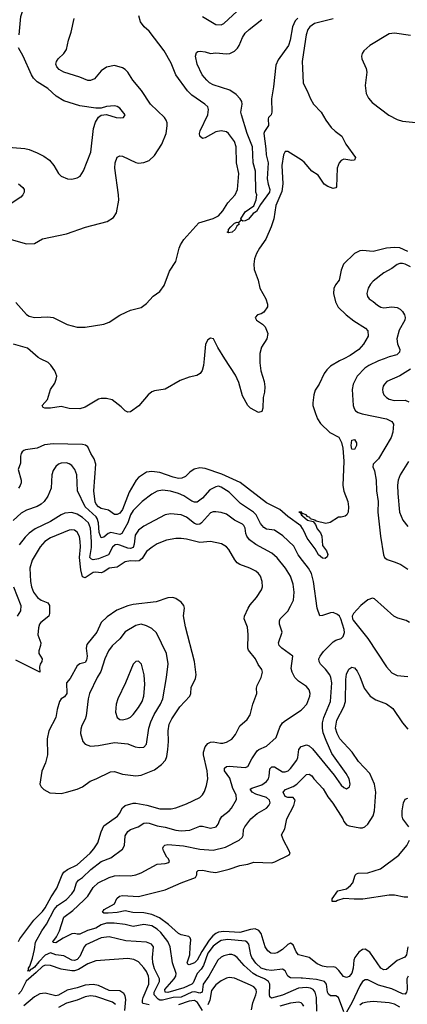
# Model space of a CAD drawing. Header units: inches. Extents: x 1305375 to 1407406, y 744550 to 841633.
# Tile 140 of 256: x 1327879 to 1330786, y 795159 to 802543. Entities that reach past the tile are written whole.
import ezdxf

# ---------------------------------------------------------------- set-up
doc = ezdxf.new("R2010")
doc.units = ezdxf.units.IN
doc.header["$MEASUREMENT"] = 0
for name, color, linetype in [('B3729', 7, 'Continuous'), ('B3739', 7, 'Continuous'), ('B3820', 7, 'Continuous'), ('B3830', 7, 'Continuous')]:
    doc.layers.add(name, color=color, linetype=linetype)

msp = doc.modelspace()

# ---------------------------------------------------------------- linework, layer by layer
at = {"layer": 'B3729', "color": 5}
for points, elevation in [([(1329261.8, 800000), (1329257.2, 799950), (1329247.1, 799912.9), (1329231.6, 799888.4), (1329206.5, 799873.5), (1329150, 799862.2), (1329083.1, 799836.9), (1328970, 799771.2), (1328890, 799760.3), (1328870, 799752.8), (1328842.3, 799730), (1328773.3, 799646.7), (1328710, 799601.6), (1328690, 799598.9), (1328670, 799608.5), (1328640.3, 799640.3), (1328572.9, 799692.9), (1328530, 799701.3), (1328490, 799700.7), (1328470, 799695.7), (1328370, 799637.6), (1328330, 799625.2), (1328250, 799627), (1328190, 799642), (1328110.2, 799629.8), (1328068.5, 799628.5), (1328054.7, 799634.7), (1328048.2, 799650), (1328086.5, 799693.5), (1328110, 799768.2), (1328142.2, 799817.8), (1328153.5, 799846.5), (1328156.4, 799870), (1328141.8, 799910), (1328112, 799952), (1328091.6, 799971.6), (1328035.9, 800000)], 1180), ([(1329680.4, 800000), (1329680.7, 799970), (1329687.2, 799910), (1329712.4, 799830), (1329718.3, 799790), (1329716, 799750), (1329704.9, 799710), (1329703.1, 799630), (1329694.6, 799605.4), (1329670, 799597), (1329610, 799629.7), (1329590, 799649.8), (1329550, 799722.6), (1329521.7, 799821.7), (1329496.5, 799876.5), (1329418.5, 800000)], 1180), ([(1330000, 798726.2), (1329987.3, 798747.3), (1329890, 798816.1), (1329830.5, 798870.5), (1329730, 798919.1), (1329533, 799073), (1329394.8, 799134.8), (1329270, 799177.7), (1329230, 799182), (1329187.4, 799172.6), (1329154.4, 799150), (1329123.5, 799116.5), (1329095.3, 799104.7), (1329070, 799101.6), (1329030, 799111), (1328930, 799147.2), (1328870, 799154.4), (1328830, 799149), (1328770.3, 799110), (1328751.3, 799090), (1328700.1, 798999.9), (1328649.1, 798870), (1328630, 798843), (1328610, 798832), (1328590, 798830.7), (1328544.5, 798864.5), (1328490, 798877.7), (1328470, 798889.9), (1328452.4, 798910), (1328445.7, 798925.7), (1328434.8, 799010), (1328448.8, 799210), (1328436.9, 799250), (1328411.7, 799290), (1328390, 799339.1), (1328372.1, 799352.1), (1328350, 799356), (1328130, 799361.1), (1328064.9, 799355.1), (1328010, 799328.7), (1327923.2, 799316.8), (1327910, 799313), (1327897.8, 799302.2), (1327889, 799290), (1327884.7, 799270), (1327884.2, 799215.8), (1327867.6, 799170), (1327890.3, 799090), (1327890.3, 799070), (1327883.1, 799050), (1327868.9, 799030)], 1220), ([(1330000, 798486.8), (1329966.2, 798530), (1329933.6, 798593.6), (1329852.9, 798672.9), (1329790, 798713.6), (1329730, 798722.3), (1329710, 798733.5), (1329684.9, 798764.9), (1329652, 798830), (1329633.3, 798850), (1329533.7, 798913.7), (1329450, 798999.3), (1329390, 799036.4), (1329370, 799043.5), (1329350, 799040.4), (1329303.8, 799016.2), (1329250, 798954.5), (1329210, 798923.9), (1329190, 798923.8), (1329170, 798931.7), (1329110.7, 798970.7), (1329070, 798988.7), (1329010, 799007.2), (1328950, 799015.2), (1328910, 799006), (1328870, 798984.8), (1328796.5, 798930), (1328730, 798861.1), (1328710, 798828.5), (1328689.2, 798770), (1328645.8, 798690), (1328630, 798681.4), (1328562.8, 798697.2), (1328542.7, 798690), (1328510, 798660.7), (1328490, 798657.3), (1328475.8, 798695.8), (1328469.3, 798770), (1328461, 798801), (1328453.3, 798813.3), (1328370.3, 798890), (1328312.9, 799010), (1328307.6, 799130), (1328292.6, 799170), (1328270, 799199.6), (1328250, 799213), (1328230, 799219.7), (1328190, 799216.4), (1328170, 799208.2), (1328150, 799191.3), (1328130, 799162), (1328120.7, 799130), (1328114, 799030), (1328089.2, 798970), (1328062, 798930), (1328040.3, 798910), (1328010, 798891.7), (1327930, 798865.2), (1327890, 798842.5), (1327830, 798785.8)], 1240), ([(1330000, 797562.1), (1329970, 797581.1), (1329942.6, 797610), (1329921.7, 797650), (1329915.8, 797675.8), (1329927.3, 797770), (1329844.7, 797830), (1329825.4, 797850), (1329819.8, 797870), (1329846.8, 797950), (1329827, 798010), (1329826, 798034), (1329831.3, 798050), (1329890, 798107.2), (1329910, 798144.6), (1329931.8, 798190), (1329938.2, 798250), (1329929.8, 798309.8), (1329908.6, 798370), (1329873.1, 798430), (1329810, 798506.2), (1329770, 798541.1), (1329650, 798607), (1329603, 798643), (1329582.3, 798670), (1329574.5, 798690), (1329569.8, 798730), (1329561, 798750), (1329550, 798760.4), (1329490, 798789.8), (1329430, 798833.5), (1329390, 798847.3), (1329350, 798853), (1329330, 798852.3), (1329310, 798843.5), (1329242.6, 798770), (1329230, 798760.2), (1329210, 798756.5), (1329190, 798763.7), (1329130, 798811.6), (1329090, 798828.8), (1329010, 798838), (1328970, 798828.7), (1328810, 798744.4), (1328770, 798714.8), (1328744.3, 798675.8), (1328738.2, 798610), (1328730, 798585.5), (1328710, 798577.6), (1328690, 798578.9), (1328630, 798603), (1328610, 798607.3), (1328595.5, 798604.5), (1328574.2, 798585.8), (1328546, 798530), (1328470, 798499.2), (1328430, 798493.1), (1328416.8, 798496.8), (1328406.2, 798510), (1328416.8, 798583.2), (1328416.6, 798630), (1328410.3, 798730), (1328394.3, 798770), (1328350, 798809.4), (1328310, 798834.6), (1328270, 798846.4), (1328218, 798842), (1328190, 798829.8), (1328110, 798779.1), (1327995.6, 798724.4), (1327949, 798691), (1327919.1, 798660.9), (1327875.5, 798604.5)], 1260), ([(1330000.1, 798840.1), (1329990, 798852.7), (1329971.3, 798850), (1329984.7, 798844.7), (1329990, 798831.3), (1329998, 798838), (1329990.7, 798830), (1330000, 798822)], 1220), ([(1327869.2, 795630), (1327879.5, 795650), (1327985.6, 795790), (1328050, 795855), (1328070, 795881.7), (1328114.9, 795965.1), (1328158.2, 796030), (1328197.5, 796130), (1328209.8, 796150), (1328237.2, 796170), (1328310, 796203.7), (1328408.4, 796291.6), (1328435.8, 796324.2), (1328463.8, 796370), (1328490, 796452.7), (1328510, 796496.4), (1328611.6, 796570), (1328628.4, 796590), (1328650, 796631.3), (1328670, 796649.2), (1328730, 796667.8), (1328750, 796668.1), (1328832.1, 796652.1), (1328930, 796623.5), (1329015.5, 796624.5), (1329050, 796631.5), (1329130, 796661.1), (1329230, 796710.3), (1329250.7, 796729.3), (1329265.3, 796754.7), (1329280, 796800), (1329289, 796850), (1329284.1, 796910), (1329257.9, 797030), (1329256.7, 797050), (1329270, 797089.1), (1329290, 797113.8), (1329310, 797124.7), (1329330, 797127.2), (1329383.7, 797116.3), (1329403.3, 797116.7), (1329430, 797124.9), (1329470, 797146.3), (1329498.3, 797181.7), (1329530, 797246), (1329585.9, 797294.1), (1329607.8, 797330), (1329627.4, 797410), (1329656.3, 797490), (1329655.8, 797530), (1329660.8, 797550), (1329689.8, 797610), (1329700.3, 797650), (1329695.6, 797670), (1329667.8, 797707.8), (1329648.3, 797748.3), (1329595.7, 797815.7), (1329590.7, 797830.7), (1329591.6, 797931.6), (1329586.6, 797986.6), (1329562.3, 798050), (1329565.1, 798070), (1329591.8, 798130), (1329606.3, 798153.7), (1329655.6, 798210), (1329692.3, 798267.7), (1329699.8, 798290), (1329698, 798330), (1329684, 798370), (1329669.8, 798389.8), (1329650, 798406.6), (1329603.7, 798430), (1329530, 798456.1), (1329510, 798468.6), (1329491.3, 798491.3), (1329447.3, 798570), (1329429.9, 798589.9), (1329393.1, 798613.1), (1329309, 798629), (1329230, 798622.3), (1329130, 798647.5), (1329090, 798651.4), (1329050, 798651.4), (1328979.7, 798640.3), (1328910, 798612.5), (1328872, 798588), (1328830, 798553.3), (1328797.8, 798502.2), (1328775.6, 798484.4), (1328750, 798481.5), (1328710, 798485.5), (1328670, 798477.8), (1328610, 798437.4), (1328550, 798429.9), (1328510, 798403), (1328490, 798395.2), (1328450, 798400.7), (1328430, 798397.7), (1328370, 798356), (1328350, 798364.8), (1328336.5, 798416.5), (1328326.7, 798510), (1328335.3, 798590), (1328333.6, 798630), (1328326.6, 798666.6), (1328310, 798700.4), (1328290, 798715), (1328270, 798717.8), (1328250, 798713.8), (1328110, 798655.8), (1328068.6, 798630), (1328031.6, 798590), (1327973.7, 798490), (1327956, 798430), (1327959.7, 798330), (1327967.7, 798290), (1327982, 798250), (1328011.4, 798210), (1328039.5, 798190), (1328090.7, 798170.7), (1328102.3, 798150), (1328102.8, 798090), (1328096.5, 798070), (1328037.6, 798022.4), (1328027.6, 798010), (1328018.9, 797981.1), (1328014.9, 797930), (1328038.5, 797870), (1328036, 797850), (1328021.5, 797810), (1328023.1, 797790), (1328048.1, 797750), (1328044.3, 797730), (1328031.3, 797710), (1328026.4, 797690), (1328031.1, 797648.9), (1327850, 797739.3)], 1280), ([(1327831.9, 798290), (1327887.3, 798150), (1327885.2, 798110), (1327860.3, 798070)], 1260), ([(1330000, 795283.2), (1329970, 795280.6), (1329850, 795226.5), (1329766, 795206), (1329755.7, 795215.7), (1329751.3, 795231.3), (1329754.4, 795310), (1329744.8, 795330), (1329714, 795350), (1329653.9, 795373.9), (1329629.6, 795389.6), (1329561.6, 795450), (1329510, 795509.8), (1329490, 795524.6), (1329470, 795531.3), (1329450, 795532.7), (1329410, 795523.2), (1329390, 795512.2), (1329364.8, 795490), (1329297.2, 795370), (1329253.8, 795310), (1329247.2, 795250), (1329230, 795242.4), (1329191.1, 795251.1), (1329170, 795249), (1329090, 795212.3), (1329030, 795210.2), (1328950, 795190.2), (1328930, 795190.3), (1328917.5, 795197.5), (1328888.5, 795230), (1328886.5, 795250), (1328928, 795330), (1328926.5, 795350), (1328890, 795424.2), (1328877.9, 795470), (1328874.3, 795510), (1328881.8, 795590), (1328867.8, 795610), (1328830, 795625.5), (1328675.9, 795635.9), (1328550, 795663.9), (1328490, 795657.9), (1328375.2, 795604.8), (1328363.5, 795590), (1328330, 795516.8), (1328310, 795495.9), (1328290, 795486.6), (1328270, 795490.5), (1328210, 795522.4), (1328150, 795529.3), (1328110, 795544), (1328070, 795526.5), (1328021.7, 795478.3), (1327990, 795437.1), (1327970, 795421.7), (1327960.5, 795419.5), (1327950, 795407.8), (1327937, 795410), (1327945, 795415), (1327945.9, 795430), (1327955.9, 795444.1), (1327975.3, 795504.7), (1327991.3, 795570), (1327996.4, 795623.6), (1328045, 795710), (1328079.8, 795760.2), (1328136.7, 795870), (1328161.4, 795898.6), (1328230, 795944.7), (1328270, 795986.3), (1328287.1, 796012.9), (1328304, 796070), (1328319.3, 796090), (1328351, 796109), (1328412.1, 796170), (1328489.8, 796230), (1328563.2, 796256.8), (1328650, 796323.1), (1328664.4, 796350), (1328670, 796422.8), (1328690, 796455.6), (1328710, 796468.9), (1328766.6, 796490), (1328810, 796516), (1328830, 796519.2), (1328850, 796517.4), (1328910, 796497.2), (1328970, 796487.6), (1329050, 796465.1), (1329090, 796458.7), (1329154.7, 796465.3), (1329230, 796493.4), (1329250, 796495.5), (1329310, 796480.7), (1329351.2, 796488.8), (1329368.3, 796510), (1329378.6, 796541.4), (1329393.7, 796566.3), (1329449.7, 796610), (1329468.5, 796630), (1329504.7, 796695.3), (1329502.5, 796730), (1329476.7, 796776.7), (1329454.4, 796854.4), (1329415.4, 796910), (1329415.6, 796930), (1329430, 796941.1), (1329450, 796944.4), (1329570, 796934.4), (1329590, 796941.7), (1329620.3, 796999.7), (1329660.6, 797059.4), (1329671.1, 797068.9), (1329730, 797094), (1329801.1, 797158.9), (1329830, 797237.3), (1329850.8, 797269.2), (1329872.1, 797287.9), (1329990, 797363.7), (1330000, 797374.5)], 1260), ([(1330000, 795354.7), (1329990, 795355.6), (1329910, 795357.4), (1329889.9, 795369.9), (1329869.9, 795409.9), (1329850, 795421.2), (1329767.6, 795412.4), (1329730, 795416.6), (1329690, 795430.9), (1329650, 795467.5), (1329620.2, 795510), (1329611.4, 795530), (1329597, 795610), (1329585.4, 795625.4), (1329572.1, 795632.1), (1329436.5, 795643.5), (1329390, 795636), (1329370, 795625.8), (1329330, 795593.6), (1329290, 795541.1), (1329257.5, 795450), (1329238.8, 795421.2), (1329209.6, 795390), (1329180.1, 795319.9), (1329169.5, 795310), (1329110, 795281.9), (1328990, 795246.7), (1328970.6, 795250.6), (1328968.1, 795270), (1329036.9, 795350), (1329049.5, 795370), (1329052, 795390), (1329025.5, 795470), (1329006.2, 795590), (1328989.4, 795630), (1328937.7, 795697.7), (1328910, 795722.8), (1328870, 795748.4), (1328810, 795756.2), (1328730, 795743.2), (1328670, 795756.4), (1328586.4, 795766.4), (1328530, 795766.7), (1328490, 795753.9), (1328450, 795728.7), (1328388.6, 795711.4), (1328330, 795685.9), (1328310, 795684.2), (1328290, 795690.5), (1328270, 795686), (1328205.3, 795654.7), (1328150, 795620.2), (1328130, 795623), (1328127.4, 795627.4), (1328154.6, 795665.4), (1328178.7, 795710), (1328210, 795811.3), (1328278.5, 795861.5), (1328361.1, 795938.9), (1328389.9, 795970.1), (1328430, 796033.6), (1328467.3, 796070), (1328550, 796110.2), (1328590, 796121.8), (1328630, 796125.2), (1328710, 796121.5), (1328750.6, 796129.4), (1328790, 796145.5), (1328910, 796210.3), (1328970, 796214), (1328996.9, 796223.1), (1329002, 796230), (1328994.8, 796250), (1328982.3, 796262.3), (1328957.3, 796310), (1328953.6, 796330), (1328957.8, 796342.2), (1328967.8, 796352.2), (1328990, 796357.3), (1329106.3, 796346.3), (1329230, 796321.7), (1329330, 796313.9), (1329422.8, 796337.2), (1329525.4, 796390), (1329547.1, 796410), (1329554.1, 796425.9), (1329558.5, 796470), (1329568.5, 796490), (1329612.6, 796550), (1329659.8, 796590), (1329729.7, 796630), (1329747.1, 796650), (1329756.4, 796670), (1329752.8, 796690), (1329731, 796710), (1329650, 796734.9), (1329622.9, 796750), (1329608.5, 796771.5), (1329620.5, 796779.5), (1329695.7, 796804.3), (1329730.6, 796829.4), (1329743.6, 796850), (1329749.3, 796870), (1329754.9, 796925.1), (1329770, 796939.2), (1329790, 796938.5), (1329850, 796903.2), (1329870, 796901), (1329891.5, 796908.5), (1329910, 796926.7), (1329956.8, 796990), (1329964.2, 797010), (1329971.5, 797068.5), (1329990, 797091.4), (1330000, 797094.6)], 1240), ([(1330000, 795522.9), (1329970, 795530.7), (1329951, 795551), (1329930, 795604.2), (1329910, 795617.4), (1329890, 795606.2), (1329850.2, 795570), (1329810, 795544.7), (1329790, 795538.5), (1329762.5, 795542.5), (1329740.4, 795560.4), (1329720.3, 795590), (1329689.9, 795690), (1329672.6, 795712.6), (1329644.2, 795724.2), (1329610, 795720.6), (1329530, 795698.3), (1329410, 795705.4), (1329370, 795698.7), (1329350, 795688.7), (1329327.6, 795672.4), (1329300.2, 795639.8), (1329244.5, 795555.5), (1329210, 795488.8), (1329190, 795470.5), (1329150, 795455.5), (1329140.2, 795460.2), (1329134.8, 795470), (1329155.9, 795530), (1329156.3, 795590), (1329163, 795643), (1329158, 795658), (1329147.4, 795667.4), (1329090, 795679.8), (1329070, 795689.8), (1328996, 795756), (1328926.4, 795806.4), (1328870, 795833.1), (1328810, 795845.8), (1328727.2, 795847.2), (1328670, 795858.5), (1328610, 795847.9), (1328543.1, 795843.1), (1328510, 795842.3), (1328501.1, 795850), (1328511.6, 795870), (1328588.8, 795911.2), (1328607.2, 795952.8), (1328627.3, 795970), (1328650, 795974), (1328770, 795968.3), (1328970, 796017.8), (1329089.9, 796070.1), (1329198.4, 796110), (1329207.3, 796130), (1329206.8, 796153.2), (1329216.9, 796163.1), (1329250, 796165.8), (1329310, 796151.6), (1329350, 796148.4), (1329450, 796171.8), (1329530, 796199.3), (1329590.9, 796209.1), (1329635.2, 796224.8), (1329770, 796220.2), (1329792.6, 796227.4), (1329899.1, 796280.9), (1329907, 796290), (1329899.7, 796310), (1329856.2, 796390), (1329841.7, 796430), (1329866.5, 796473.5), (1329881.4, 796550), (1329933.8, 796650), (1329943.9, 796690), (1329928.9, 796708.9), (1329890, 796710.5), (1329870, 796717.7), (1329854.9, 796750), (1329871.6, 796770), (1329930, 796792.3), (1329958, 796810), (1330000, 796852.7)], 1220), ([(1328850, 795154.9), (1328804.9, 795164.9), (1328800.5, 795170), (1328800.3, 795190), (1328805, 795210), (1328847.3, 795310), (1328848.6, 795350), (1328844.1, 795370), (1328830, 795403.7), (1328810, 795433.4), (1328770, 795478), (1328735, 795495), (1328690, 795503.2), (1328450, 795484.7), (1328390, 795462.4), (1328319.3, 795420.7), (1328290, 795410.5), (1328269.5, 795409.5), (1328190, 795421.4), (1328110, 795449.9), (1328070, 795452.7), (1328050, 795442.3), (1328003.6, 795396.4), (1327927.2, 795332.8), (1327890, 795258.1), (1327870, 795235.9)], 1280), ([(1329616.3, 795116.3), (1329628.1, 795170), (1329650.9, 795230), (1329654.9, 795250), (1329652.4, 795270), (1329633.6, 795290), (1329610, 795302.8), (1329490, 795354.5), (1329450, 795359.3), (1329430, 795354.6), (1329390, 795335.7), (1329350, 795304.7), (1329318.2, 795261.8), (1329303.6, 795190), (1329290, 795153.8)], 1280), ([(1328668.1, 795111.9), (1328675.9, 795195.9), (1328670, 795222.6), (1328659.6, 795239.6), (1328630, 795259.9), (1328550, 795261.9), (1328470, 795299.6), (1328430, 795308), (1328370, 795301.8), (1328310, 795281.4), (1328235.6, 795264.4), (1328170, 795226.4), (1328150, 795221.1), (1328070, 795241.6), (1328030, 795236.7), (1327990, 795215.6), (1327910, 795146.7)], 1320), ([(1328597.5, 795157.5), (1328574, 795174), (1328450, 795218.5), (1328410, 795222.5), (1328370, 795215), (1328309.1, 795190), (1328230, 795167.6), (1328170, 795135.6)], 1340), ([(1329250, 795113.5), (1329212.4, 795172.4), (1329190, 795186.3), (1329150, 795181.8), (1329070, 795154)], 1280), ([(1330000, 795160), (1329989.2, 795169.2), (1329970, 795173.9), (1329910, 795166.6), (1329830, 795145)], 1280)]:
    msp.add_lwpolyline(points, dxfattribs=dict(at, elevation=elevation))
for points, elevation in [([(1329028.3, 798208.3), (1328990, 798206.2), (1328902.3, 798177.7), (1328730, 798155.9), (1328690, 798146.5), (1328606.3, 798113.7), (1328534.4, 798065.6), (1328490, 798022.3), (1328456.3, 797950), (1328383.7, 797856.3), (1328377, 797830), (1328385, 797770), (1328380.9, 797739.1), (1328370, 797723.2), (1328329.2, 797710.8), (1328310, 797696.8), (1328257.7, 797602.3), (1328231.1, 797570), (1328231.7, 797488.3), (1328215.1, 797464.9), (1328190.3, 797450), (1328177.8, 797430), (1328161, 797370), (1328151, 797310), (1328097.6, 797210), (1328085.8, 797150), (1328088.7, 797030), (1328072.2, 796970), (1328046.2, 796906.2), (1328030.7, 796810.7), (1328038.8, 796790), (1328058.8, 796770), (1328104.4, 796744.4), (1328190, 796739.7), (1328230, 796749.2), (1328310, 796771.8), (1328350, 796788.8), (1328407, 796833), (1328452.7, 796850), (1328558.8, 796901.2), (1328590, 796903.6), (1328650, 796885.4), (1328750, 796872.8), (1328790, 796876.6), (1328890, 796916.9), (1328942.8, 796957.2), (1328971.4, 796988.6), (1328982, 797018), (1328991, 797069), (1328995.2, 797130), (1328991.2, 797210), (1329000.7, 797259.3), (1329019.3, 797300.7), (1329080.7, 797390), (1329154.8, 797470), (1329162.7, 797490), (1329165, 797535), (1329197.7, 797602.3), (1329203.5, 797630), (1329189.8, 797730), (1329121.4, 797990), (1329108.5, 798071.5), (1329114.7, 798130), (1329110, 798148.7), (1329090, 798175.6), (1329050, 798202)], 1320), ([(1328790, 798008.7), (1328750, 798000.4), (1328670, 797952.3), (1328630, 797899.8), (1328572.2, 797847.8), (1328546.2, 797810), (1328517.6, 797750), (1328486.7, 797653.3), (1328459, 797610), (1328402.6, 797490), (1328392.8, 797450), (1328378.4, 797321.6), (1328370, 797296), (1328344.4, 797250), (1328337.3, 797222.7), (1328335.8, 797190), (1328353, 797130), (1328370.7, 797110), (1328410, 797095.3), (1328470, 797099.1), (1328590, 797121), (1328691, 797111), (1328745.5, 797090), (1328776.6, 797083.4), (1328810, 797086.7), (1328829.7, 797110.3), (1328846.5, 797230), (1328862.3, 797277.7), (1328887.2, 797332.8), (1328936.1, 797410), (1328952.2, 797450), (1328981.1, 797610), (1328992.8, 797712.8), (1328979.8, 797790), (1328903.9, 797943.9), (1328870, 797976.4), (1328830, 797997.3)], 1340), ([(1328770, 797731.8), (1328750, 797729.4), (1328730, 797709.2), (1328672.9, 797570), (1328614.7, 797450), (1328601.6, 797410), (1328598.2, 797350), (1328610.2, 797310.2), (1328630, 797294.9), (1328650, 797291.6), (1328690, 797301.5), (1328710, 797312.7), (1328730, 797331.6), (1328770, 797385.2), (1328796.2, 797430), (1328810.6, 797470), (1328816.6, 797556.6), (1328813.5, 797630), (1328792.8, 797710)], 1360)]:
    msp.add_lwpolyline(points, close=True, dxfattribs=dict(at, elevation=elevation))
at = {"layer": 'B3739', "color": 5}
for points, elevation in [([(1330309.1, 800000), (1330276, 799984), (1330210, 799945.1), (1330182.8, 799917.2), (1330163.2, 799890), (1330124.2, 799810), (1330095, 799765), (1330083.6, 799730), (1330076.5, 799670), (1330078, 799650), (1330096.5, 799590), (1330112, 799550), (1330133.7, 799513.7), (1330205.7, 799445.7), (1330271.6, 799411.6), (1330292, 799372), (1330301.8, 799330), (1330308.7, 799231.3), (1330301.5, 799050), (1330310, 799007.3), (1330339.5, 798930), (1330344.9, 798890), (1330341.3, 798850), (1330331.7, 798828.3), (1330320.3, 798819.7), (1330290, 798811.2), (1330270, 798811.1), (1330207.3, 798772.7), (1330174.4, 798765.6), (1330102.3, 798782.3), (1330092.6, 798790), (1330060.5, 798800.5), (1330054.2, 798810), (1330036.2, 798816.2), (1330026.6, 798830), (1330000.1, 798840.1)], 1220), ([(1330610.9, 800000), (1330570, 799984.5), (1330498.3, 799950), (1330467.1, 799930), (1330408.4, 799870), (1330378.5, 799810), (1330371, 799770), (1330380.2, 799650), (1330386.6, 799626.6), (1330397, 799610), (1330416.6, 799596.6), (1330446.1, 799586.1), (1330630.6, 799550), (1330670.2, 799530.2), (1330682, 799510), (1330678, 799450), (1330665.5, 799410), (1330569.5, 799250.5), (1330530.3, 799210), (1330527.6, 799190), (1330538.6, 799158.6), (1330551.2, 799090), (1330554, 799010), (1330565.9, 798930), (1330563.6, 798850), (1330583.8, 798670), (1330608, 798530), (1330615.3, 798510), (1330633.6, 798493.6), (1330695.2, 798475.2), (1330737.2, 798457.2), (1330790, 798422.2)], 1240), ([(1330810, 799921.5), (1330730, 799870.9), (1330633, 799830), (1330613.7, 799810), (1330605.5, 799794.5), (1330600.2, 799770), (1330602.3, 799750), (1330608.9, 799730), (1330628.7, 799708.7), (1330650, 799697.6), (1330688, 799688), (1330770, 799688.7), (1330796.4, 799676.4)], 1260), ([(1330793.6, 799230), (1330731.3, 799130), (1330716.9, 799090), (1330711.5, 799051.5), (1330713.4, 798990), (1330728.2, 798850), (1330752.6, 798790), (1330790, 798741.7)], 1260), ([(1330000, 798822), (1330037.1, 798790), (1330078.6, 798778.6), (1330096, 798756), (1330110, 798724.3), (1330135, 798695), (1330145.9, 798670), (1330150, 798599.3), (1330180.4, 798560.4), (1330190.8, 798530.8), (1330185.3, 798514.7), (1330170, 798501.1), (1330150, 798505), (1330119.2, 798530), (1330094, 798574), (1330034.1, 798654.1), (1330010, 798709.7), (1330000, 798726.2)], 1220), ([(1330000, 797094.6), (1330030, 797104.4), (1330050, 797098), (1330075, 797075), (1330236.5, 796876.5), (1330290, 796802.4), (1330310, 796784.4), (1330330, 796775.5), (1330351.3, 796788.7), (1330356.9, 796810), (1330349.6, 796850), (1330326.9, 796890), (1330220.6, 797040.6), (1330176.4, 797136.4), (1330155.4, 797195.4), (1330149.3, 797230), (1330150.9, 797270), (1330160.4, 797310), (1330209.2, 797430), (1330218.5, 797570), (1330213.2, 797610), (1330204, 797630), (1330172.9, 797672.9), (1330133.5, 797710), (1330123.5, 797730), (1330123.1, 797750), (1330131, 797770), (1330156.8, 797803.3), (1330230, 797877.3), (1330250, 797889.1), (1330290, 797902.8), (1330304.1, 797915.9), (1330313.8, 797946.2), (1330311.8, 797970), (1330286.6, 798050), (1330276, 798070), (1330261, 798081), (1330230, 798096.2), (1330210, 798094.3), (1330150, 798073.3), (1330130, 798072.3), (1330108.6, 798128.6), (1330083.4, 798330), (1330066.1, 798390), (1330044.3, 798430), (1330000, 798486.8)], 1240), ([(1330801, 798021), (1330776.9, 798036.9), (1330713.4, 798053.4), (1330683.7, 798070), (1330539.6, 798199.6), (1330524, 798204), (1330490, 798192.2), (1330436.3, 798150), (1330380.9, 798090), (1330373.1, 798070), (1330374, 798050), (1330379.6, 798039.6), (1330490, 797903.1), (1330628.7, 797690), (1330670, 797644.9), (1330710, 797624.9), (1330790, 797617.2)], 1240), ([(1330000, 796852.7), (1330030, 796883.3), (1330050, 796885.5), (1330070, 796872.3), (1330084.6, 796850), (1330155, 796775), (1330190, 796714), (1330226.2, 796666.2), (1330302.8, 796550), (1330310, 796530.3), (1330330, 796505.2), (1330350, 796496.5), (1330430, 796481.2), (1330450, 796482.8), (1330467, 796490), (1330489.7, 796510), (1330530, 796572.4), (1330540.2, 796610), (1330550.4, 796749.6), (1330538.5, 796810), (1330503.4, 796890), (1330418.9, 796978.9), (1330371.9, 797050), (1330280.9, 797150), (1330258.6, 797190), (1330247.8, 797230), (1330256.2, 797290), (1330309.4, 797390), (1330321.7, 797430), (1330324.8, 797595.2), (1330330, 797634), (1330347.8, 797672.2), (1330370, 797686), (1330390, 797681.6), (1330410, 797657.1), (1330430, 797618), (1330462.2, 797530), (1330506.8, 797470), (1330550, 797441), (1330630, 797413.2), (1330676.5, 797376.5), (1330750, 797268.5), (1330790, 797222.6)], 1220), ([(1330000, 797374.5), (1330032.8, 797410), (1330055.3, 797470), (1330056.8, 797490), (1330050, 797518), (1330030, 797543), (1330000, 797562.1)], 1260), ([(1330797.2, 796490), (1330751.1, 796550), (1330747.6, 796570), (1330746.4, 796610), (1330756.4, 796670), (1330770, 796698), (1330790, 796705.2)], 1180), ([(1330790, 795963.2), (1330762, 795962), (1330690, 795977.8), (1330650, 795978.4), (1330452.6, 795947.4), (1330386.2, 795946.2), (1330310, 795951.6), (1330262.3, 795937.7), (1330250, 795929.8), (1330221.2, 795930), (1330223.1, 795950), (1330264.4, 796010), (1330330, 796025.8), (1330359.3, 796050), (1330376.4, 796070), (1330393.7, 796126.3), (1330403.5, 796136.5), (1330418.3, 796141.7), (1330490, 796145.8), (1330584.2, 796175.8), (1330722.2, 796277.8), (1330782.4, 796350), (1330803, 796390)], 1180), ([(1330788.9, 795590), (1330780.2, 795530), (1330767.6, 795512.4), (1330710, 795487.1), (1330630, 795420.4), (1330610, 795416.4), (1330586.4, 795430), (1330505.3, 795550), (1330470, 795572.1), (1330450, 795570.6), (1330422.2, 795550), (1330392.4, 795510), (1330385.5, 795490), (1330379.4, 795430), (1330370, 795392), (1330350, 795368.2), (1330330, 795360.5), (1330306.8, 795366.8), (1330272.9, 795412.9), (1330250, 795434.8), (1330230, 795440.7), (1330190, 795437.2), (1330150, 795444.2), (1330110, 795462.7), (1330049.9, 795509.9), (1330000, 795522.9)], 1220), ([(1330310, 795103.5), (1330269.9, 795209.9), (1330250, 795223), (1330210, 795222), (1330194.7, 795234.7), (1330187.9, 795250), (1330180.2, 795310), (1330164.5, 795330), (1330105.2, 795345.2), (1330000, 795354.7)], 1240), ([(1330791.1, 795370), (1330782.6, 795350), (1330784.3, 795270), (1330779.3, 795250), (1330770, 795236), (1330750, 795237.3), (1330670, 795274.2), (1330570, 795301.1), (1330490, 795341.8), (1330470, 795342.3), (1330450, 795329.8), (1330430, 795298.4), (1330370, 795170.6), (1330330, 795099.3)], 1240), ([(1330108.2, 795108.2), (1330105.5, 795210), (1330094, 795250), (1330080.6, 795270), (1330060.5, 795280.5), (1330030, 795285.8), (1330000, 795283.2)], 1260), ([(1330730, 795137.9), (1330690, 795159.6), (1330650, 795168.8), (1330530, 795179.2), (1330484, 795176), (1330450, 795166.1), (1330430, 795151.9)], 1260), ([(1330010, 795143.7), (1330000, 795160)], 1280)]:
    msp.add_lwpolyline(points, dxfattribs=dict(at, elevation=elevation))
at = {"layer": 'B3739', "color": 5, "elevation": 1220}
msp.add_lwpolyline([(1330390, 799319.5), (1330370, 799322.7), (1330364.8, 799350), (1330370, 799390.5), (1330390, 799394.4), (1330404.4, 799370), (1330405.3, 799350)], close=True, dxfattribs=at)
at = {"layer": 'B3820', "color": 5}
for points, elevation in [([(1327874.6, 802430), (1327887.4, 802567.4), (1327915.6, 802650), (1327952.2, 802892.2), (1327958.6, 802970), (1327954.2, 803030), (1327945.8, 803070), (1327922, 803110), (1327890, 803138.2), (1327870, 803148.8)], 1240), ([(1327850, 800422.4), (1327930, 800332.7), (1327950, 800320.2), (1327990, 800309.1), (1328090, 800314.7), (1328130, 800308.9), (1328236.2, 800256.2), (1328310, 800237.7), (1328370, 800237.8), (1328510, 800258.5), (1328550, 800274.9), (1328630, 800327.6), (1328677, 800350), (1328710, 800364.4), (1328790, 800383.7), (1328830, 800414), (1328879.7, 800470), (1328930, 800504.6), (1328961.5, 800550), (1329002.1, 800657.9), (1329050, 800728.8), (1329075.1, 800830), (1329085.1, 800854.9), (1329110, 800894.4), (1329222, 801018), (1329330, 801050.8), (1329370, 801071.8), (1329403, 801110), (1329439.1, 801170), (1329493.8, 801230), (1329511.2, 801270), (1329522.9, 801390), (1329504.7, 801470), (1329502.2, 801590), (1329489, 801630), (1329445.7, 801690), (1329430, 801700.7), (1329390, 801709.8), (1329350, 801702.5), (1329270, 801656.5), (1329250, 801652.4), (1329230, 801669.5), (1329228, 801690), (1329233.5, 801710), (1329289.9, 801830), (1329295.9, 801870), (1329289.8, 801890), (1329268.5, 801910), (1329170, 801976.3), (1329136.5, 802010), (1329048.9, 802128.9), (1329015.9, 802215.9), (1328962, 802310), (1328850, 802455.6), (1328813, 802490), (1328786, 802526), (1328772.2, 802572.2)], 1180), ([(1329250, 802565.8), (1329350, 802506.5), (1329390, 802504.9), (1329410, 802514), (1329510, 802605.5)], 1180), ([(1327813.9, 800893.9), (1327930, 800862.6), (1327990, 800864.9), (1328050, 800900.3), (1328230, 800937.3), (1328373.4, 800986.6), (1328535.3, 801030), (1328582, 801058), (1328605.8, 801094.2), (1328621.3, 801190), (1328619.8, 801230), (1328593.4, 801430), (1328595, 801470), (1328609, 801511), (1328630, 801521.7), (1328650, 801519.6), (1328750, 801471.3), (1328770, 801467.3), (1328810, 801471.2), (1328850, 801487.2), (1328890, 801523.2), (1328945.6, 801610), (1328976.8, 801690), (1328985.5, 801745.5), (1328984.2, 801770), (1328978.5, 801790), (1328965.4, 801810), (1328859.8, 801910), (1328791.8, 802011.8), (1328726.2, 802090), (1328690, 802149.6), (1328670, 802169.6), (1328650, 802181.3), (1328590, 802199.1), (1328530, 802186.2), (1328490, 802159.8), (1328440.3, 802099.7), (1328410, 802085.4), (1328390, 802086.1), (1328331.1, 802111.1), (1328209.9, 802149.9), (1328174.7, 802170), (1328157.4, 802190), (1328149.7, 802210), (1328154.3, 802230), (1328168, 802250), (1328211, 802290), (1328230, 802319.1), (1328243.8, 802390), (1328264.6, 802450), (1328288.6, 802551.4)], 1220), ([(1329965.7, 802554.3), (1329945.7, 802534.3), (1329925.5, 802490), (1329906.8, 802390), (1329893.7, 802350), (1329818.1, 802241.9), (1329798.9, 802201.1), (1329781.9, 802038.1), (1329767.6, 801950), (1329770.2, 801849.8), (1329764.2, 801830), (1329746, 801810), (1329742, 801798), (1329744.2, 801750), (1329715.1, 801704.9), (1329710.2, 801689.8), (1329725.4, 801574.6), (1329726.2, 801530), (1329743.2, 801470), (1329735.9, 801350), (1329741.5, 801310), (1329755.4, 801270), (1329752.3, 801250), (1329684.2, 801155.8), (1329654.9, 801105.1), (1329630, 801089.5), (1329593.8, 801046.2), (1329570, 801033.3), (1329552.1, 801032.1), (1329542, 801038), (1329530.7, 801029.3), (1329521, 801019), (1329524, 801010), (1329507, 800993), (1329495.8, 800970), (1329472.7, 800950), (1329444.2, 800944.2), (1329434, 800950), (1329443.6, 800956.4), (1329446, 800970), (1329462, 800990), (1329490, 801016.9), (1329510, 801024), (1329519, 801021), (1329539.5, 801040.5), (1329538.4, 801050), (1329570, 801102), (1329633.9, 801146.1), (1329652.9, 801192.9), (1329658, 801230), (1329649.4, 801249.4), (1329646.7, 801406.7), (1329629.8, 801470), (1329624.2, 801590), (1329585.4, 801690), (1329541.8, 801830), (1329536.9, 801850), (1329546.9, 801910), (1329544, 801930), (1329532.8, 801950), (1329501.1, 801981.1), (1329455.2, 802015.2), (1329330, 802054.7), (1329302.4, 802070), (1329281.3, 802090), (1329246.9, 802130), (1329210, 802208.7), (1329198.4, 802270), (1329204.5, 802295.5), (1329216, 802304), (1329232.3, 802307.7), (1329270, 802302), (1329310, 802288.4), (1329350, 802293.7), (1329430, 802286.1), (1329454.3, 802290), (1329490, 802307.8), (1329512.6, 802330), (1329524.7, 802350), (1329550.7, 802410), (1329570, 802442), (1329598.8, 802470), (1329694.7, 802545.3)], 1160), ([(1327730, 801592), (1327917.3, 801577.3), (1327949, 801569), (1328010, 801543.7), (1328058.9, 801518.9), (1328101.6, 801490), (1328135.8, 801450), (1328170.6, 801390), (1328190.3, 801370.3), (1328238, 801350), (1328270, 801346.4), (1328310, 801355.5), (1328332, 801370), (1328358.7, 801410), (1328411.8, 801548.2), (1328433.2, 801726.8), (1328447, 801773), (1328470, 801811), (1328490, 801826.8), (1328528.9, 801831.1), (1328602, 801810), (1328634.5, 801805.5), (1328658, 801810), (1328669, 801830), (1328630, 801878), (1328610, 801891.8), (1328590, 801897), (1328530, 801892.3), (1328490, 801879), (1328450, 801878), (1328330, 801897.7), (1328210, 801935.3), (1328151.3, 801970), (1328090, 802025.7), (1328010, 802076), (1327983.8, 802103.8), (1327967.6, 802130), (1327904.4, 802270), (1327870.6, 802330.6)], 1240), ([(1330000, 802246.7), (1329997.6, 802230), (1330000, 802179.2)], 1180), ([(1330000, 801483.1), (1329990, 801490.9), (1329890, 801554.2), (1329870, 801553.5), (1329857.2, 801530), (1329845.5, 801450), (1329852.6, 801312.6), (1329845.9, 801254.1), (1329798.8, 801150), (1329785.9, 801050), (1329765.9, 800990), (1329724.3, 800895.7), (1329677.7, 800830), (1329655.2, 800790), (1329640.7, 800750), (1329633.6, 800710), (1329636.5, 800670), (1329667.2, 800590), (1329679.5, 800530), (1329724.4, 800450), (1329738, 800410), (1329737.3, 800390), (1329710.5, 800349.5), (1329690, 800337.2), (1329662, 800330), (1329646, 800310), (1329656, 800290), (1329700.4, 800260.4), (1329719.5, 800239.5), (1329740.4, 800190), (1329732, 800150), (1329692.3, 800087.7), (1329680, 800040), (1329680.4, 800000)], 1180), ([(1327870.9, 801310.9), (1327903.4, 801283.4), (1327912.2, 801270), (1327913.7, 801250), (1327903.7, 801230), (1327887.4, 801212.6), (1327815.3, 801164.7)], 1220), ([(1329418.5, 800000), (1329364.9, 800084.9), (1329332.1, 800150), (1329310, 800154.6), (1329290, 800140.6), (1329272, 800110), (1329261.8, 800000)], 1180), ([(1328035.9, 800000), (1328016.4, 800010), (1327938.5, 800078.5), (1327833.6, 800110)], 1180)]:
    msp.add_lwpolyline(points, dxfattribs=dict(at, elevation=elevation))
at = {"layer": 'B3830', "color": 5}
for points, elevation in [([(1330230, 802549), (1330090, 802513.3), (1330054.4, 802490), (1330040.2, 802470), (1330026.6, 802430), (1330000, 802246.7)], 1180), ([(1330810, 802423.8), (1330690, 802442.6), (1330650, 802436.8), (1330504.9, 802350), (1330458.7, 802310), (1330447, 802290), (1330442.6, 802270), (1330445.7, 802250), (1330476.9, 802176.9), (1330482, 802150), (1330470.2, 802050), (1330478, 801990), (1330494, 801954), (1330520.9, 801920.9), (1330646.2, 801826.2), (1330710, 801794.7), (1330750, 801782), (1330923.8, 801763.8)], 1220), ([(1330000, 802179.2), (1330005.4, 802065.4), (1330034.9, 802010), (1330058.7, 801950), (1330083.1, 801910), (1330139, 801850), (1330174.7, 801790), (1330215.2, 801735.2), (1330245.4, 801705.4), (1330293.7, 801670), (1330324, 801610), (1330397.3, 801510), (1330390, 801489.7), (1330370, 801486), (1330310, 801496.4), (1330290, 801487.6), (1330274, 801470), (1330260.8, 801430), (1330255.5, 801290), (1330250, 801281.2), (1330230, 801276.9), (1330190, 801292.2), (1330162.9, 801310), (1330116, 801376), (1330070, 801407.7), (1330013, 801473), (1330000, 801483.1)], 1180), ([(1330790, 800804.9), (1330730, 800830.9), (1330690, 800834.8), (1330630.7, 800829.3), (1330530, 800803.7), (1330450, 800811.6), (1330430, 800809.7), (1330388.4, 800790), (1330306.4, 800710), (1330290, 800664), (1330273.7, 800590), (1330246.4, 800553.6), (1330234.1, 800525.9), (1330232.8, 800490), (1330247, 800427), (1330267.6, 800387.6), (1330326.5, 800330), (1330384.4, 800284.4), (1330472.2, 800230), (1330490.3, 800210), (1330492.2, 800170), (1330457.7, 800110), (1330422.2, 800070), (1330356.8, 800023.2), (1330309.1, 800000)], 1220), ([(1330810, 800689), (1330770, 800709.8), (1330750, 800714), (1330730, 800713.5), (1330710, 800706.2), (1330670, 800677.3), (1330610, 800644.4), (1330530, 800581.1), (1330510, 800559.7), (1330491.5, 800530), (1330482, 800490), (1330486.4, 800466.4), (1330500.4, 800450), (1330530, 800430.2), (1330561, 800401), (1330586.3, 800386.3), (1330610, 800381.6), (1330670, 800388.4), (1330710, 800384.7), (1330732.9, 800372.9), (1330750, 800355.3), (1330764.9, 800330), (1330770.3, 800310), (1330767.6, 800290), (1330724.9, 800215.1), (1330706.5, 800150), (1330712.2, 800112.2), (1330730.3, 800070), (1330727.4, 800050), (1330708.2, 800030), (1330650, 800014.9), (1330610.9, 800000)], 1240)]:
    msp.add_lwpolyline(points, dxfattribs=dict(at, elevation=elevation))

doc.saveas('drawing.dxf')
